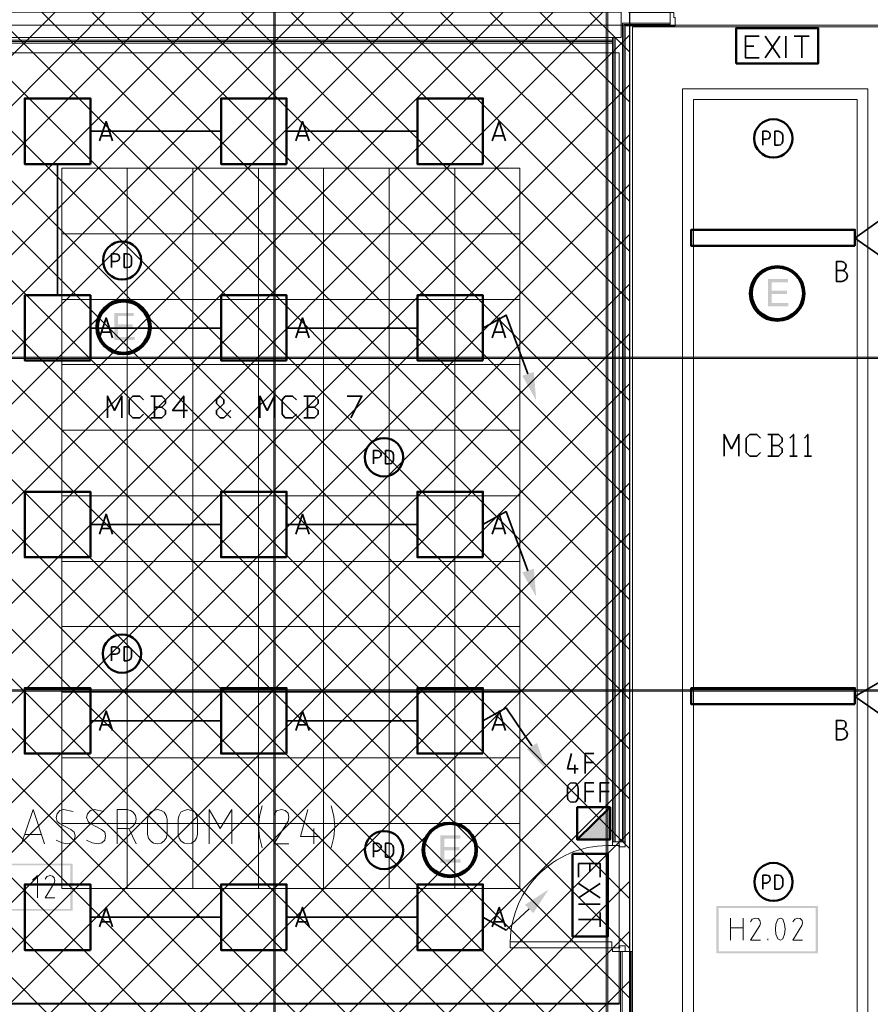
# Model space of a CAD drawing. Header units: millimetres. Extents: x 0.9 to 32.8, y 0.3 to 23.1.
# Tile 47 of 111: x 2.9 to 5.9, y 16.7 to 20.2. Entities that reach past the tile are written whole.
import ezdxf

# ---------------------------------------------------------------- set-up
doc = ezdxf.new("R2010")
doc.units = ezdxf.units.MM
doc.layers.add('PDF_Geometry', color=9, linetype='Continuous', true_color=0x808080)
doc.layers.add('PDF_Solid Fills', color=7, linetype='Continuous')

msp = doc.modelspace()

# ---------------------------------------------------------------- hatches: boundary and pattern name
h = msp.add_hatch()
h.set_pattern_fill('ANSI37', color=256, scale=0.04)
h.paths.add_polyline_path([(2.2693, 20.3277), (5.0592, 20.3277), (5.0592, 12.9796), (2.2693, 12.9796)])
at = {"layer": 'PDF_Solid Fills', "true_color": 0x808080, "transparency": 33554559}
for points in [[(3.7792, 22.9427), (3.7758, 22.9427), (3.7758, 0.435), (3.781, 0.435), (3.781, 22.9427)], [(28.2152, 18.9811), (28.2152, 18.9844), (1.3427, 18.9844), (1.3427, 18.9794), (28.2152, 18.9794)], [(28.2152, 17.7811), (28.2152, 17.7844), (1.3427, 17.7844), (1.3427, 17.7794), (28.2152, 17.7794)]]:
    msp.add_hatch(color=8, dxfattribs=at).paths.add_polyline_path(points)
at = {"layer": 'PDF_Solid Fills', "transparency": 33554559}
for points in [[(5.6309, 19.266), (5.5591, 19.266), (5.5591, 19.1677), (5.6325, 19.1677), (5.6325, 19.1794), (5.5726, 19.1794), (5.5726, 19.2127), (5.6275, 19.2127), (5.6275, 19.2244), (5.5726, 19.2244), (5.5726, 19.2544), (5.6309, 19.2544)], [(3.2709, 19.1444), (3.201, 19.1444), (3.201, 19.0461), (3.2743, 19.0461), (3.2743, 19.0577), (3.2143, 19.0577), (3.2143, 19.0911), (3.2675, 19.0911), (3.2675, 19.1027), (3.2143, 19.1027), (3.2143, 19.1327), (3.2709, 19.1327)], [(4.4493, 17.2595), (4.3775, 17.2595), (4.3775, 17.1611), (4.4509, 17.1611), (4.4509, 17.1728), (4.3909, 17.1728), (4.3909, 17.2061), (4.4459, 17.2061), (4.4459, 17.2178), (4.3909, 17.2178), (4.3909, 17.2478), (4.4493, 17.2478)]]:
    msp.add_hatch(color=256, dxfattribs=at).paths.add_polyline_path(points)

# ---------------------------------------------------------------- linework, layer by layer
msp.add_lwpolyline([(2.2693, 20.3277), (5.0592, 20.3277), (5.0592, 12.9796), (2.2693, 12.9796)], close=True)
at = {"layer": 'PDF_Geometry', "lineweight": 5}
for points in [[(3.781, 0.435), (3.781, 22.9427), (3.7792, 22.9427), (3.7758, 22.9427), (3.7758, 0.435)], [(4.9809, 0.435), (4.9809, 22.9427), (4.9809, 22.9143), (4.9759, 22.9143), (4.9759, 22.9427), (4.9759, 0.435)]]:
    msp.add_lwpolyline(points, dxfattribs=at)
at = {"layer": 'PDF_Geometry', "lineweight": 18}
for points in [[(5.2059, 20.2277), (5.2176, 20.2277), (5.2192, 20.2277), (5.2192, 20.2093), (5.2242, 20.2093), (5.2242, 20.1794), (5.2059, 20.1794), (5.2059, 20.2277), (5.0576, 20.2277), (5.0576, 22.5259), (5.2375, 22.5259), (5.2375, 22.5543)], [(4.9976, 20.1377), (4.9976, 17.2361), (5.0443, 17.2361), (5.0443, 20.1794), (5.2059, 20.1794), (5.2059, 20.2277), (5.2059, 20.1794)], [(28.2152, 20.1827), (1.3427, 20.1827)], [(5.0341, 17.2361), (5.0341, 20.1894), (5.2059, 20.1894)], [(5.0393, 17.2361), (5.0393, 20.1844), (5.2059, 20.1844)], [(5.0025, 20.1377), (5.0025, 17.2361)], [(5.0075, 20.1377), (5.0075, 17.2361)], [(2.536, 18.9161), (2.6426, 18.9161), (2.6426, 18.9811), (2.6426, 19.0461), (2.5509, 19.0461), (2.5509, 20.036), (2.7243, 20.036), (2.7243, 20.1227), (4.9976, 20.1227)], [(2.536, 18.9127), (2.6475, 18.9127), (2.6475, 18.9811), (2.6475, 19.0511), (2.5559, 19.0511), (2.5559, 20.031), (2.7292, 20.031), (2.7292, 20.1177), (4.9976, 20.1177)], [(2.7193, 20.1277), (4.9976, 20.1277)], [(2.866, 17.2294), (2.9075, 17.3528), (2.9493, 17.2294)], [(3.0527, 17.3461), (3.0177, 17.3528), (3.0044, 17.3494), (2.9942, 17.3378), (2.9911, 17.3244), (2.9942, 17.3095), (3.006, 17.3011), (3.0443, 17.2811), (3.0561, 17.2711), (3.0592, 17.2578), (3.0561, 17.2428), (3.0459, 17.2328), (3.0326, 17.2294), (3.0109, 17.2328), (2.9911, 17.2428)], [(3.1626, 17.3461), (3.1276, 17.3528), (3.1143, 17.3494), (3.1044, 17.3378), (3.101, 17.3244), (3.1059, 17.3095), (3.1159, 17.3011), (3.1542, 17.2811), (3.166, 17.2711), (3.1694, 17.2578), (3.166, 17.2428), (3.156, 17.2328), (3.1427, 17.2294), (3.1211, 17.2328), (3.101, 17.2428)], [(3.2109, 17.2294), (3.2109, 17.3528), (3.2459, 17.3528), (3.2592, 17.3494), (3.2693, 17.3428), (3.2777, 17.3311), (3.2793, 17.3178), (3.2777, 17.3044), (3.2693, 17.2944), (3.2592, 17.2861), (3.2459, 17.2844), (3.2109, 17.2844)], [(3.5427, 17.2294), (3.5427, 17.3528), (3.5826, 17.2844), (3.6244, 17.3528), (3.6244, 17.2294)], [(3.7343, 17.3661), (3.7244, 17.3294), (3.721, 17.2911), (3.7244, 17.2528), (3.7343, 17.2145)], [(3.8309, 17.2294), (3.7758, 17.2294), (3.8275, 17.3111), (3.8309, 17.3244), (3.8275, 17.3394), (3.8176, 17.3494), (3.8043, 17.3528), (3.786, 17.3478), (3.7758, 17.3328)], [(3.8993, 17.3528), (3.8727, 17.2561), (3.941, 17.2561)], [(3.9826, 17.2145), (3.9925, 17.2528), (3.9959, 17.2911), (3.9925, 17.3294), (3.9826, 17.3661)], [(2.9376, 17.2628), (2.8793, 17.2628)], [(3.2526, 17.2844), (3.2793, 17.2294)], [(3.921, 17.2844), (3.921, 17.2294)], [(2.9242, 17.0345), (2.9242, 17.1144), (2.906, 17.0978)], [(2.9859, 17.0345), (2.9509, 17.0345), (2.9843, 17.0878), (2.9859, 17.0961), (2.9843, 17.1061), (2.9777, 17.1128), (2.9694, 17.1144), (2.9577, 17.1111), (2.9509, 17.1011)], [(2.8793, 17.0345), (2.8793, 17.0395)], [(5.4241, 16.8811), (5.4241, 16.9611)], [(5.4693, 16.9611), (5.4693, 16.8811)], [(5.5325, 16.8811), (5.4959, 16.8811), (5.5293, 16.9344), (5.5325, 16.9428), (5.5293, 16.9528), (5.5241, 16.9595), (5.5142, 16.9611), (5.5025, 16.9578), (5.4959, 16.9478)], [(5.6841, 16.8811), (5.6492, 16.8811), (5.6808, 16.9344), (5.6841, 16.9428), (5.6826, 16.9528), (5.6758, 16.9595), (5.6659, 16.9611), (5.6559, 16.9578), (5.6492, 16.9478)], [(5.4241, 16.9261), (5.4693, 16.9261)], [(5.5591, 16.8811), (5.5591, 16.8861)], [(5.0226, 16.6078), (5.0226, 16.5478), (5.0693, 16.5478), (5.0693, 16.8411), (5.0226, 16.8411), (5.0226, 16.6545)], [(5.0276, 16.8411), (5.0276, 16.5478)], [(5.0325, 16.8411), (5.0325, 16.5478)], [(5.0592, 16.8411), (5.0592, 16.5478)], [(5.0641, 16.8411), (5.0641, 16.5478)], [(2.6475, 16.6545), (5.0276, 16.6545)]]:
    msp.add_lwpolyline(points, dxfattribs=at)
at = {"layer": 'PDF_Geometry', "color": 7, "lineweight": 35}
for points in [[(5.8726, 13.3912), (5.9992, 13.4646), (5.9992, 14.3812), (5.8726, 14.4545), (5.9992, 14.5279), (5.9992, 16.0195), (5.8726, 16.1078), (5.9992, 16.1812), (5.9992, 17.6728), (5.8726, 17.7611), (5.9992, 17.8344), (5.9992, 19.3261), (5.8726, 19.4144), (5.9992, 19.5044), (5.9992, 20.6577), (5.8726, 20.746), (5.9992, 20.8343), (5.9992, 21.721), (5.8726, 21.8093)], [(5.5275, 20.0644), (5.4776, 20.0644), (5.4776, 20.1427), (5.5275, 20.1427)], [(5.5492, 20.0644), (5.6024, 20.1427)], [(5.5492, 20.1427), (5.6024, 20.0644)], [(5.6241, 20.0644), (5.6241, 20.1427)], [(5.6541, 20.1427), (5.7076, 20.1427)], [(5.6808, 20.1427), (5.6808, 20.0644)], [(5.4776, 20.106), (5.5076, 20.106)], [(3.1477, 19.7644), (3.1709, 19.8344), (3.1942, 19.7644)], [(3.856, 19.7644), (3.8792, 19.8344), (3.9042, 19.7644)], [(4.5642, 19.7644), (4.5893, 19.8344), (4.6125, 19.7644)], [(3.1143, 19.7994), (3.586, 19.7994)], [(3.1876, 19.7827), (3.1542, 19.7827)], [(3.8225, 19.7994), (4.2943, 19.7994)], [(3.8959, 19.7827), (3.8625, 19.7827)], [(4.606, 19.7827), (4.5726, 19.7827)], [(5.5408, 19.7494), (5.5408, 19.7994), (5.5541, 19.7994), (5.5609, 19.7977), (5.5659, 19.7927), (5.5675, 19.7844), (5.5659, 19.7777), (5.5609, 19.7727), (5.5541, 19.771), (5.5408, 19.771)], [(2.996, 19.681), (2.996, 19.2077)], [(3.191, 19.3077), (3.191, 19.3577), (3.2043, 19.3577), (3.2109, 19.3561), (3.2177, 19.351), (3.2192, 19.3427), (3.2177, 19.3361), (3.2109, 19.331), (3.2043, 19.3294), (3.191, 19.3294)], [(5.8259, 19.2977), (5.8342, 19.2994), (5.8392, 19.3061), (5.8408, 19.3127), (5.8392, 19.321), (5.8342, 19.3261), (5.8259, 19.3294), (5.8058, 19.3294), (5.8058, 19.2577), (5.8259, 19.2577), (5.8358, 19.2611), (5.8426, 19.2677), (5.846, 19.2777), (5.8426, 19.2877), (5.8358, 19.2944), (5.8259, 19.2977), (5.8058, 19.2977)], [(3.1477, 19.0544), (3.1709, 19.1261), (3.1942, 19.0544)], [(3.856, 19.0544), (3.8792, 19.1261), (3.9042, 19.0544)], [(4.5308, 19.0894), (4.6143, 19.1361), (4.6926, 18.9244)], [(4.5642, 19.0544), (4.5893, 19.1261), (4.6125, 19.0544)], [(3.1143, 19.0894), (3.586, 19.0894)], [(3.1876, 19.0744), (3.1542, 19.0744)], [(3.8225, 19.0894), (4.2943, 19.0894)], [(3.8959, 19.0744), (3.8625, 19.0744)], [(4.606, 19.0744), (4.5726, 19.0744)], [(3.1759, 18.7661), (3.1759, 18.8444), (3.201, 18.7927), (3.2276, 18.8444), (3.2276, 18.7661)], [(3.3059, 18.7794), (3.2926, 18.7661), (3.2675, 18.7661), (3.2542, 18.7794), (3.2542, 18.8311), (3.2675, 18.8444), (3.2926, 18.8444), (3.3059, 18.8311)], [(3.3727, 18.8044), (3.386, 18.8177), (3.386, 18.8311), (3.3727, 18.8444), (3.3325, 18.8444)], [(3.3459, 18.8444), (3.3459, 18.7661)], [(3.4644, 18.7927), (3.4109, 18.7927), (3.451, 18.8444), (3.451, 18.7661)], [(3.621, 18.7927), (3.5959, 18.7661), (3.5826, 18.7661), (3.5693, 18.7794), (3.5693, 18.7927), (3.5959, 18.8177), (3.5959, 18.8311), (3.5826, 18.8444), (3.5693, 18.8311), (3.5693, 18.8177), (3.621, 18.7661)], [(3.7259, 18.7661), (3.7259, 18.8444), (3.7526, 18.7927), (3.7792, 18.8444), (3.7792, 18.7661)], [(3.8575, 18.7794), (3.8442, 18.7661), (3.8176, 18.7661), (3.8058, 18.7794), (3.8058, 18.8311), (3.8176, 18.8444), (3.8442, 18.8444), (3.8575, 18.8311)], [(3.9225, 18.8044), (3.9358, 18.8177), (3.9358, 18.8311), (3.9225, 18.8444), (3.8842, 18.8444)], [(3.8977, 18.8444), (3.8977, 18.7661)], [(4.041, 18.8444), (4.0943, 18.8444), (4.0543, 18.7661)], [(3.3325, 18.7661), (3.3727, 18.7661), (3.386, 18.7794), (3.386, 18.7927), (3.3727, 18.8044), (3.3459, 18.8044)], [(3.8842, 18.7661), (3.9225, 18.7661), (3.9358, 18.7794), (3.9358, 18.7927), (3.9225, 18.8044), (3.8977, 18.8044)], [(5.4009, 18.6277), (5.4009, 18.7061), (5.4275, 18.6544), (5.4542, 18.7061), (5.4542, 18.6277)], [(5.5325, 18.6411), (5.5192, 18.6277), (5.4941, 18.6277), (5.4808, 18.6411), (5.4808, 18.6927), (5.4941, 18.7061), (5.5192, 18.7061), (5.5325, 18.6927)], [(5.5975, 18.6661), (5.6108, 18.6794), (5.6108, 18.6927), (5.5975, 18.7061), (5.5591, 18.7061)], [(5.5726, 18.7061), (5.5726, 18.6277)], [(5.6376, 18.6927), (5.651, 18.7061), (5.651, 18.6277)], [(5.6909, 18.6927), (5.7027, 18.7061), (5.7027, 18.6277)], [(4.1358, 18.5994), (4.1358, 18.6477), (4.1494, 18.6477), (4.1559, 18.6461), (4.1609, 18.6411), (4.1643, 18.6344), (4.1609, 18.6277), (4.1559, 18.6227), (4.1494, 18.6211), (4.1358, 18.6211)], [(5.5591, 18.6277), (5.5975, 18.6277), (5.6108, 18.6411), (5.6108, 18.6544), (5.5975, 18.6661), (5.5726, 18.6661)], [(5.6376, 18.6277), (5.6643, 18.6277)], [(5.6909, 18.6277), (5.716, 18.6277)], [(3.1477, 18.3461), (3.1709, 18.4177), (3.1942, 18.3461)], [(3.856, 18.3461), (3.8792, 18.4177), (3.9042, 18.3461)], [(4.5308, 18.3811), (4.6143, 18.4277), (4.6926, 18.2144)], [(4.5642, 18.3461), (4.5893, 18.4177), (4.6125, 18.3461)], [(3.1143, 18.3811), (3.586, 18.3811)], [(3.1876, 18.3661), (3.1542, 18.3661)], [(3.8225, 18.3811), (4.2943, 18.3811)], [(3.8959, 18.3661), (3.8625, 18.3661)], [(4.606, 18.3661), (4.5726, 18.3661)], [(3.191, 17.8894), (3.191, 17.9394), (3.2043, 17.9394), (3.2109, 17.9378), (3.2177, 17.9328), (3.2192, 17.9261), (3.2177, 17.9194), (3.2109, 17.9144), (3.2043, 17.9128), (3.191, 17.9128)], [(3.1477, 17.6378), (3.1709, 17.7078), (3.1942, 17.6378)], [(3.856, 17.6378), (3.8792, 17.7078), (3.9042, 17.6378)], [(4.5308, 17.6728), (4.6143, 17.7194), (4.7075, 17.5828)], [(4.5642, 17.6378), (4.5893, 17.7078), (4.6125, 17.6378)], [(3.1143, 17.6728), (3.586, 17.6728)], [(3.1876, 17.6578), (3.1542, 17.6578)], [(3.8225, 17.6728), (4.2943, 17.6728)], [(3.8959, 17.6578), (3.8625, 17.6578)], [(4.606, 17.6578), (4.5726, 17.6578)], [(5.8259, 17.6444), (5.8342, 17.6461), (5.8392, 17.6511), (5.8408, 17.6594), (5.8392, 17.6678), (5.8342, 17.6728), (5.8259, 17.6744), (5.8058, 17.6744), (5.8058, 17.6044), (5.8259, 17.6044), (5.8358, 17.6078), (5.8426, 17.6144), (5.846, 17.6244), (5.8426, 17.6344), (5.8358, 17.6411), (5.8259, 17.6444), (5.8058, 17.6444)], [(4.8508, 17.5545), (4.836, 17.4994), (4.8743, 17.4994)], [(4.8991, 17.4828), (4.8991, 17.5545), (4.931, 17.5545)], [(4.8626, 17.5144), (4.8626, 17.4828)], [(4.8991, 17.5228), (4.931, 17.5228)], [(4.8991, 17.3794), (4.8991, 17.4495), (4.931, 17.4495)], [(4.9542, 17.3794), (4.9542, 17.4495), (4.9858, 17.4495)], [(4.8991, 17.4178), (4.931, 17.4178)], [(4.9542, 17.4178), (4.9858, 17.4178)], [(4.1358, 17.1811), (4.1358, 17.2311), (4.1494, 17.2311), (4.1559, 17.2294), (4.1609, 17.2245), (4.1643, 17.2178), (4.1609, 17.2111), (4.1559, 17.2061), (4.1494, 17.2028), (4.1358, 17.2028)], [(4.8759, 17.1095), (4.8759, 17.1578), (4.9542, 17.1578), (4.9542, 17.1095)], [(4.9159, 17.1578), (4.9159, 17.1278)], [(4.8759, 17.0861), (4.9542, 17.0345)], [(4.9542, 17.0861), (4.8759, 17.0345)], [(5.5408, 17.0661), (5.5408, 17.1161), (5.5541, 17.1161), (5.5609, 17.1144), (5.5659, 17.1095), (5.5675, 17.1028), (5.5659, 17.0961), (5.5609, 17.0911), (5.5541, 17.0878), (5.5408, 17.0878)], [(3.1477, 16.9295), (3.1709, 16.9995), (3.1942, 16.9295)], [(3.856, 16.9295), (3.8792, 16.9995), (3.9042, 16.9295)], [(4.5308, 16.9645), (4.6143, 16.9178), (4.6976, 16.9945)], [(4.5642, 16.9295), (4.5893, 16.9995), (4.6125, 16.9295)], [(4.8759, 17.0111), (4.9542, 17.0111)], [(4.9542, 16.9811), (4.9542, 16.9295)], [(3.1143, 16.9645), (3.586, 16.9645)], [(3.1876, 16.9478), (3.1542, 16.9478)], [(3.8225, 16.9645), (4.2943, 16.9645)], [(3.8959, 16.9478), (3.8625, 16.9478)], [(4.606, 16.9478), (4.5726, 16.9478)], [(4.9542, 16.9561), (4.8759, 16.9561)]]:
    msp.add_lwpolyline(points, dxfattribs=at)
at = {"layer": 'PDF_Geometry', "lineweight": 18}
for points in [[(2.536, 19.0311), (2.6277, 19.0311), (2.6277, 18.9327), (2.446, 18.9327), (2.446, 20.2293), (5.0292, 20.2293), (5.0292, 20.1377), (2.536, 20.1377)], [(3.391, 17.2628), (3.3876, 17.2495), (3.3808, 17.2395), (3.3693, 17.2311), (3.356, 17.2294), (3.3427, 17.2311), (3.331, 17.2395), (3.3242, 17.2495), (3.321, 17.2628), (3.321, 17.3178), (3.3242, 17.3311), (3.331, 17.3428), (3.3427, 17.3494), (3.356, 17.3528), (3.3693, 17.3494), (3.3808, 17.3428), (3.3876, 17.3311), (3.391, 17.3178)], [(3.5009, 17.2628), (3.4975, 17.2495), (3.491, 17.2395), (3.4793, 17.2311), (3.4659, 17.2294), (3.4526, 17.2311), (3.4409, 17.2395), (3.4343, 17.2495), (3.431, 17.2628), (3.431, 17.3178), (3.4343, 17.3311), (3.4409, 17.3428), (3.4526, 17.3494), (3.4659, 17.3528), (3.4793, 17.3494), (3.491, 17.3428), (3.4975, 17.3311), (3.5009, 17.3178)], [(4.9976, 17.2228), (4.9976, 17.2361), (5.0443, 17.2361), (5.0443, 17.2178), (5.0208, 17.2178), (5.0208, 17.2228), (5.0242, 17.2228)], [(5.6126, 16.8861), (5.6191, 16.9028), (5.6209, 16.9211), (5.6191, 16.9395), (5.6126, 16.9578), (5.6042, 16.9611), (5.5943, 16.9578), (5.5875, 16.9395), (5.586, 16.9211), (5.5875, 16.9028), (5.5943, 16.8861), (5.6042, 16.8811)], [(4.996, 16.8545), (4.996, 16.8761), (4.6293, 16.8761), (4.6293, 16.8545)], [(4.9976, 16.8545), (4.9976, 16.8411), (5.0443, 16.8411), (5.0443, 16.8611), (5.0208, 16.8611), (5.0208, 16.8561), (5.0242, 16.8561), (5.0242, 16.8545)]]:
    msp.add_lwpolyline(points, close=True, dxfattribs=at)
at = {"layer": 'PDF_Geometry', "color": 254, "lineweight": 18, "true_color": 0xdcdcdc}
for points in [[(6.1008, 12.9179), (6.1008, 20.176), (5.0709, 20.176), (5.0709, 12.9179)], [(5.0226, 16.8511), (5.0226, 16.6511), (2.6543, 16.6511), (2.6543, 19.0477), (2.571, 19.1594), (2.571, 19.996), (2.741, 19.996), (2.741, 20.0827), (5.0226, 20.0827)], [(5.9191, 13.1412), (5.9191, 19.9527), (5.2508, 19.9527), (5.2508, 13.1412)], [(5.881, 13.1813), (5.881, 19.9144), (5.291, 19.9144), (5.291, 13.1813)], [(4.6642, 17.0678), (4.6642, 19.666), (3.0109, 19.666), (3.0109, 17.0678)]]:
    msp.add_lwpolyline(points, close=True, dxfattribs=at)
at = {"layer": 'PDF_Geometry', "color": 4, "lineweight": 50}
for points in [[(5.4442, 20.0444), (5.7408, 20.0444), (5.7408, 20.171), (5.4442, 20.171)], [(4.8542, 17.1928), (4.8542, 16.8945), (4.9809, 16.8945), (4.9809, 17.1928)]]:
    msp.add_lwpolyline(points, close=True, dxfattribs=at)
at = {"layer": 'PDF_Geometry', "color": 3, "lineweight": 50}
for points in [[(3.1143, 19.681), (3.1143, 19.9177), (2.8776, 19.9177), (2.8776, 19.681)], [(3.8225, 19.681), (3.8225, 19.9177), (3.5859, 19.9177), (3.5859, 19.681)], [(4.5308, 19.681), (4.5308, 19.9177), (4.2941, 19.9177), (4.2941, 19.681)], [(5.8726, 19.3861), (5.8726, 19.4444), (5.2826, 19.4444), (5.2826, 19.3861)], [(3.1143, 18.9727), (3.1143, 19.2077), (2.8776, 19.2077), (2.8776, 18.9727)], [(3.8225, 18.9727), (3.8225, 19.2077), (3.5859, 19.2077), (3.5859, 18.9727)], [(4.5308, 18.9727), (4.5308, 19.2077), (4.2941, 19.2077), (4.2941, 18.9727)], [(3.1143, 18.2628), (3.1143, 18.4994), (2.8776, 18.4994), (2.8776, 18.2628)], [(3.8225, 18.2628), (3.8225, 18.4994), (3.5859, 18.4994), (3.5859, 18.2628)], [(4.5308, 18.2628), (4.5308, 18.4994), (4.2941, 18.4994), (4.2941, 18.2628)], [(3.1143, 17.5545), (3.1143, 17.7911), (2.8776, 17.7911), (2.8776, 17.5545)], [(3.8225, 17.5545), (3.8225, 17.7911), (3.5859, 17.7911), (3.5859, 17.5545)], [(4.5308, 17.5545), (4.5308, 17.7911), (4.2941, 17.7911), (4.2941, 17.5545)], [(5.8726, 17.7328), (5.8726, 17.7911), (5.2826, 17.7911), (5.2826, 17.7328)], [(3.1143, 16.8461), (3.1143, 17.0828), (2.8776, 17.0828), (2.8776, 16.8461)], [(3.8225, 16.8461), (3.8225, 17.0828), (3.5859, 17.0828), (3.5859, 16.8461)], [(4.5308, 16.8461), (4.5308, 17.0828), (4.2941, 17.0828), (4.2941, 16.8461)]]:
    msp.add_lwpolyline(points, close=True, dxfattribs=at)
at = {"layer": 'PDF_Geometry', "color": 7, "lineweight": 35}
for points in [[(5.5842, 19.7494), (5.5975, 19.7494), (5.6042, 19.751), (5.6108, 19.756), (5.6126, 19.7644), (5.6126, 19.7844), (5.6108, 19.791), (5.6042, 19.796), (5.5975, 19.7994), (5.5842, 19.7994)], [(3.2359, 19.3077), (3.2477, 19.3077), (3.256, 19.3094), (3.261, 19.3144), (3.2626, 19.3227), (3.2626, 19.3427), (3.261, 19.3494), (3.256, 19.3544), (3.2477, 19.3577), (3.2359, 19.3577)], [(4.1792, 18.5994), (4.1927, 18.5994), (4.1992, 18.6011), (4.206, 18.6061), (4.2076, 18.6144), (4.2076, 18.6327), (4.206, 18.6411), (4.1992, 18.6461), (4.1927, 18.6477), (4.1792, 18.6477)], [(3.2359, 17.8894), (3.2477, 17.8894), (3.256, 17.8928), (3.261, 17.8978), (3.2626, 17.9061), (3.2626, 17.9244), (3.261, 17.9328), (3.256, 17.9378), (3.2477, 17.9394), (3.2359, 17.9394)], [(4.8743, 17.3978), (4.8725, 17.3894), (4.866, 17.3811), (4.8558, 17.3794), (4.8459, 17.3811), (4.8375, 17.3894), (4.836, 17.3978), (4.836, 17.4294), (4.8375, 17.4395), (4.8459, 17.4478), (4.8558, 17.4495), (4.866, 17.4478), (4.8725, 17.4395), (4.8743, 17.4294)], [(4.1792, 17.1811), (4.1927, 17.1811), (4.1992, 17.1828), (4.206, 17.1894), (4.2076, 17.1961), (4.2076, 17.2161), (4.206, 17.2228), (4.1992, 17.2294), (4.1927, 17.2311), (4.1792, 17.2311)], [(5.5842, 17.0661), (5.5975, 17.0661), (5.6042, 17.0678), (5.6108, 17.0744), (5.6126, 17.0811), (5.6126, 17.1011), (5.6108, 17.1078), (5.6042, 17.1144), (5.5975, 17.1161), (5.5842, 17.1161)]]:
    msp.add_lwpolyline(points, close=True, dxfattribs=at)
at = {"layer": 'PDF_Geometry', "color": 254, "lineweight": 18, "true_color": 0xdcdcdc}
for points in [[(3.2477, 17.0678), (3.2477, 19.666)], [(3.4842, 17.0678), (3.4842, 19.666)], [(3.721, 17.0678), (3.721, 19.666)], [(3.9559, 17.0678), (3.9559, 19.666)], [(4.1927, 17.0678), (4.1927, 19.666)], [(4.4292, 17.0678), (4.4292, 19.666)], [(3.0109, 19.4294), (4.6642, 19.4294)], [(3.0109, 19.1927), (4.6642, 19.1927)], [(3.0109, 18.9577), (4.6642, 18.9577)], [(3.0109, 18.7211), (4.6642, 18.7211)], [(3.0109, 18.4844), (4.6642, 18.4844)], [(3.0109, 18.2478), (4.6642, 18.2478)], [(3.0109, 18.0128), (4.6642, 18.0128)], [(3.0109, 17.7761), (4.6642, 17.7761)], [(3.0109, 17.5394), (4.6642, 17.5394)], [(3.0109, 17.3028), (4.6642, 17.3028)]]:
    msp.add_lwpolyline(points, dxfattribs=at)
at = {"layer": 'PDF_Geometry', "lineweight": 5}
for points in [[(28.2152, 18.9811), (28.2152, 18.9844), (1.3427, 18.9844), (1.3427, 18.9794), (28.2152, 18.9794)], [(28.2152, 17.7811), (28.2152, 17.7844), (1.3427, 17.7844), (1.3427, 17.7794), (28.2152, 17.7794)]]:
    msp.add_lwpolyline(points, close=True, dxfattribs=at)
at = {"layer": 'PDF_Geometry', "color": 1, "lineweight": 50}
msp.add_lwpolyline([(4.9892, 17.3611), (4.8709, 17.2444), (4.9892, 17.2444), (4.9892, 17.3611), (4.8709, 17.3611), (4.8709, 17.2444)], dxfattribs=at)
at = {"layer": 'PDF_Geometry', "color": 3, "lineweight": 50}
for centre, radius in [((5.5784, 19.7736), 0.0692), ((3.2288, 19.3333), 0.0687), ((4.1734, 18.6237), 0.0692), ((3.2284, 17.9154), 0.0691), ((4.1739, 17.2067), 0.0687), ((5.5789, 17.0917), 0.0687)]:
    msp.add_circle(centre, radius, dxfattribs=at)
at = {"layer": 'PDF_Geometry', "color": 4, "lineweight": 50}
for centre, radius in [((5.5924, 19.2141), 0.0985), ((5.5931, 19.2149), 0.0928), ((3.2342, 19.0933), 0.0983), ((3.2338, 19.0929), 0.0922), ((4.411, 17.2073), 0.0981), ((4.4113, 17.2082), 0.0928)]:
    msp.add_circle(centre, radius, dxfattribs=at)
at = {"layer": 'PDF_Geometry', "lineweight": 18}
msp.add_arc((4.9822, 16.87), 0.3531, 87.5147, 179.01, dxfattribs=at)
at = {"layer": 'PDF_Solid Fills', "color": 8, "lineweight": 5, "true_color": 0x808080, "transparency": 33554559}
msp.add_solid([(4.9809, 0.435), (4.9809, 22.9426), (4.9759, 0.435), (4.9759, 22.9426)], dxfattribs=at)
at = {"layer": 'PDF_Solid Fills', "lineweight": 35, "transparency": 33554559}
for points in [[(4.7226, 18.8294), (4.6725, 18.9177), (4.7143, 18.9311)], [(4.7226, 18.1211), (4.6725, 18.2077), (4.7143, 18.2211)], [(4.7592, 17.4978), (4.6892, 17.5711), (4.7258, 17.5928)], [(4.7676, 17.0645), (4.6825, 17.0094), (4.7125, 16.9795)]]:
    msp.add_solid(points, dxfattribs=at)
at = {"layer": 'PDF_Solid Fills', "color": 1, "lineweight": 35, "transparency": 33554559}
msp.add_solid([(4.9892, 17.3611), (4.8709, 17.2444), (4.9892, 17.2444)], dxfattribs=at)
at = {"layer": 'PDF_Solid Fills', "color": 8, "lineweight": 18, "true_color": 0x808080, "transparency": 33554559}
for points in [[(2.6843, 17.1578), (2.6927, 17.1511), (3.0509, 17.1578)], [(2.6927, 17.1511), (3.0509, 17.1578), (3.0425, 17.1511)], [(3.0509, 17.1578), (3.0425, 17.1511), (3.0509, 16.9878)], [(3.0425, 17.1511), (3.0509, 16.9878), (3.0425, 16.9945)], [(3.0509, 16.9878), (3.0425, 16.9945), (2.6843, 16.9878)], [(3.0425, 16.9945), (2.6843, 16.9878), (2.6927, 16.9945)], [(5.3724, 16.8345), (5.3808, 16.8411), (5.3724, 17.0045)], [(5.3808, 16.8411), (5.3724, 17.0045), (5.3808, 16.9978)], [(5.3724, 17.0045), (5.3808, 16.9978), (5.7392, 17.0045)], [(5.3808, 16.9978), (5.7392, 17.0045), (5.7309, 16.9978)], [(5.7392, 17.0045), (5.7309, 16.9978), (5.7392, 16.8345)], [(5.7309, 16.9978), (5.7392, 16.8345), (5.7309, 16.8411)], [(5.7392, 16.8345), (5.7309, 16.8411), (5.3724, 16.8345)], [(5.7309, 16.8411), (5.3724, 16.8345), (5.3808, 16.8411)]]:
    msp.add_solid(points, dxfattribs=at)

doc.saveas('drawing.dxf')
